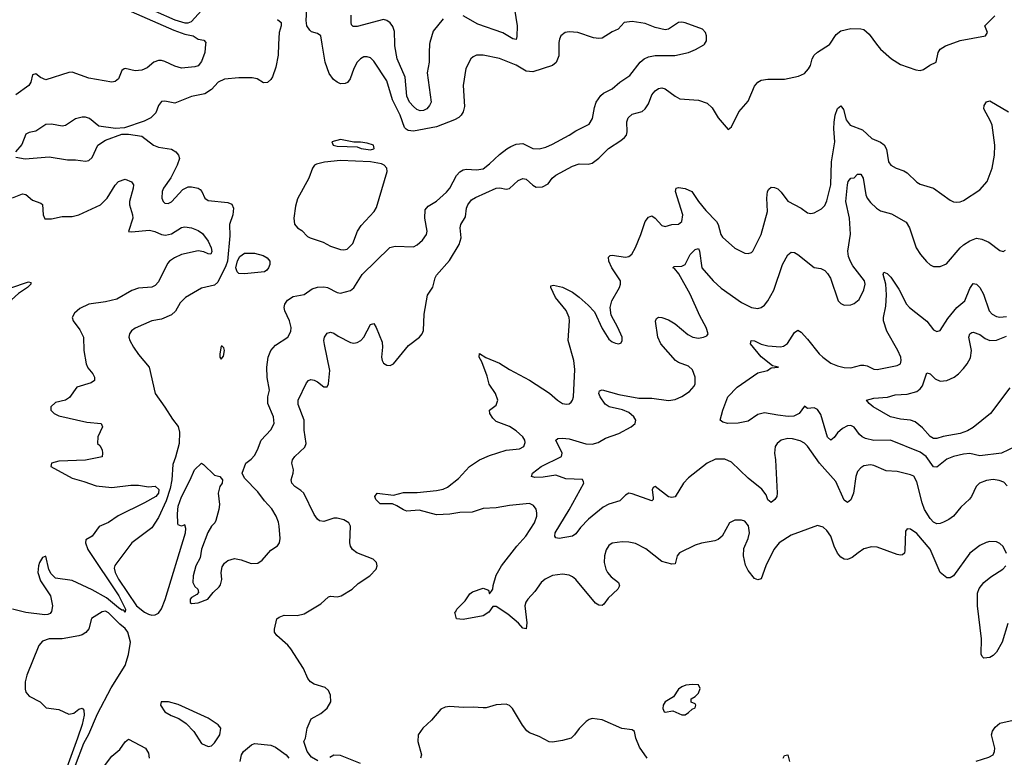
# Model space of a CAD drawing. Header units: inches. Extents: x 1843162 to 1959474, y 907081 to 1016326.
# Tile 185 of 256: x 1861353 to 1867297, y 1005695 to 1010147. Entities that reach past the tile are written whole.
import ezdxf

# ---------------------------------------------------------------- set-up
doc = ezdxf.new("R2010")
doc.units = ezdxf.units.IN
doc.header["$MEASUREMENT"] = 0
doc.layers.add('B8060', color=7, linetype='Continuous')
doc.layers.add('B8061', color=7, linetype='Continuous')

msp = doc.modelspace()

# ---------------------------------------------------------------- linework, layer by layer
at = {"layer": 'B8060', "color": 5}
for points, elevation in [([(1862915.7, 1010000), (1862912.6, 1009932.6), (1862899.2, 1009860.8), (1862878.5, 1009801.5), (1862870, 1009787.1), (1862850, 1009769), (1862825.3, 1009765.3), (1862787.3, 1009790), (1862755.8, 1009795.8), (1862676.1, 1009796.1), (1862590, 1009788.9), (1862550.4, 1009770), (1862510, 1009725.1), (1862470, 1009700.5), (1862390, 1009684), (1862290, 1009643.1), (1862230, 1009655.9), (1862210, 1009652.5), (1862191.7, 1009630), (1862175.8, 1009584.2), (1862144.5, 1009555.5), (1862104.5, 1009535.5), (1861985.3, 1009494.7), (1861931.1, 1009491.1), (1861830, 1009504.5), (1861774.5, 1009550), (1861750, 1009558.3), (1861730, 1009558.9), (1861690, 1009549.6), (1861630, 1009508.4), (1861610, 1009505.4), (1861544.4, 1009515.6), (1861510, 1009514.3), (1861450, 1009475.1), (1861410, 1009466), (1861390, 1009455.6), (1861365.6, 1009394.4), (1861327.8, 1009350)], 740), ([(1861330, 1009318), (1861386.5, 1009306.5), (1861530, 1009319.6), (1861640.6, 1009300.6), (1861690, 1009300.3), (1861750, 1009293), (1861770, 1009297.3), (1861790, 1009316.3), (1861824.7, 1009390), (1861870, 1009419.5), (1861970, 1009456.4), (1862010, 1009456.4), (1862090, 1009444.4), (1862160.5, 1009390), (1862190, 1009378.6), (1862270, 1009365.5), (1862296.5, 1009350), (1862311.7, 1009330), (1862316.9, 1009310), (1862304.4, 1009270), (1862266.4, 1009193.6), (1862220.3, 1009130), (1862213.7, 1009110), (1862210.5, 1009070), (1862219.1, 1009050), (1862230, 1009039.1), (1862250, 1009037.1), (1862270, 1009048.7), (1862338.6, 1009121.4), (1862370, 1009137.6), (1862390, 1009139.2), (1862430, 1009130.2), (1862441.8, 1009121.8), (1862453.1, 1009110), (1862470.3, 1009070), (1862490, 1009055.3), (1862610, 1009043.2), (1862633.4, 1009033.4), (1862644.4, 1009010), (1862639.2, 1008970), (1862619.5, 1008910), (1862622.4, 1008842.4), (1862606.6, 1008690), (1862597.6, 1008662.4), (1862550, 1008563.5), (1862530, 1008543.8), (1862450, 1008526.2), (1862354.4, 1008470), (1862322.5, 1008437.5), (1862293.2, 1008386.8), (1862270, 1008366.2), (1862210, 1008339.7), (1862150, 1008329.7), (1862050, 1008286), (1862028.2, 1008270), (1862014.9, 1008250), (1862012.7, 1008230), (1862018.4, 1008210), (1862039.5, 1008170), (1862070, 1008125.5), (1862134.6, 1008050), (1862170.3, 1007890), (1862230, 1007807.7), (1862274.9, 1007734.9), (1862310, 1007690.7), (1862316.9, 1007656.9), (1862315, 1007590), (1862293.7, 1007506.3), (1862277.2, 1007462.8), (1862271, 1007370), (1862262.2, 1007317.8), (1862237.4, 1007242.6), (1862190, 1007142.2), (1862150, 1007079.7), (1862030, 1006989.6), (1861927.7, 1006852.3), (1861924.3, 1006835.7), (1861929.6, 1006810), (1861950.1, 1006770), (1862058.4, 1006610), (1862106.9, 1006570), (1862130, 1006558.8), (1862150, 1006553), (1862170, 1006554.2), (1862190, 1006564.2), (1862210, 1006590.1), (1862232.2, 1006647.8), (1862354.5, 1007050), (1862355.8, 1007075.8), (1862350, 1007097.2), (1862329.6, 1007089.6), (1862310, 1007097.2), (1862306.8, 1007106.8), (1862304.7, 1007164.7), (1862309.9, 1007210.1), (1862330, 1007267.8), (1862382.9, 1007370), (1862408.1, 1007430), (1862450, 1007470.5), (1862463, 1007463), (1862530, 1007398), (1862562, 1007390), (1862578, 1007370), (1862574.8, 1007350), (1862560.7, 1007330), (1862550.4, 1007290), (1862558.5, 1007221.5), (1862554.8, 1007190), (1862536.4, 1007123.6), (1862530.4, 1007109.6), (1862510, 1007089.6), (1862488.3, 1007051.7), (1862449.6, 1006950.4), (1862442, 1006898), (1862416.4, 1006850), (1862400.9, 1006790), (1862398.4, 1006750), (1862410, 1006726.5), (1862427.6, 1006710), (1862433.4, 1006690), (1862422.8, 1006677.3), (1862390, 1006659.2), (1862381.8, 1006650), (1862382.3, 1006630), (1862390, 1006623.6), (1862430, 1006627), (1862489.2, 1006650), (1862521.2, 1006690), (1862556.3, 1006723.7), (1862564.4, 1006735.6), (1862572.6, 1006767.4), (1862569.6, 1006810.4), (1862575.6, 1006844.4), (1862590, 1006866.8), (1862610, 1006882.8), (1862650, 1006894.8), (1862690, 1006887.3), (1862750, 1006864), (1862790, 1006867.3), (1862815.9, 1006884.1), (1862870, 1006946), (1862909.5, 1006970.5), (1862920.9, 1006990), (1862924.8, 1007015.2), (1862918.9, 1007090), (1862914.7, 1007114.7), (1862900.5, 1007150), (1862874.9, 1007194.9), (1862830, 1007242.9), (1862790, 1007298), (1862710, 1007379), (1862696, 1007410), (1862717.2, 1007470), (1862750, 1007494.9), (1862770, 1007517.1), (1862788, 1007550), (1862810.9, 1007609.1), (1862870, 1007670.5), (1862889.7, 1007710), (1862886, 1007750), (1862851.1, 1007830), (1862851.1, 1007870), (1862860.4, 1007910), (1862847.1, 1007987.1), (1862845.3, 1008050), (1862853.8, 1008110), (1862870, 1008150.3), (1862898, 1008182), (1862971.8, 1008230), (1862990, 1008266), (1862990.9, 1008290), (1862982.3, 1008330), (1862953.5, 1008390), (1862949.9, 1008409.9), (1862954.2, 1008430), (1862970, 1008454.7), (1863003.6, 1008476.4), (1863070, 1008489.2), (1863118.4, 1008521.6), (1863150, 1008532.8), (1863190, 1008535.2), (1863211.6, 1008531.6), (1863270, 1008499.6), (1863290, 1008497.4), (1863350, 1008513.4), (1863370.6, 1008529.4), (1863421.4, 1008610), (1863587.9, 1008772.1), (1863620.7, 1008779.3), (1863730, 1008776.9), (1863752.8, 1008787.2), (1863784.4, 1008815.6), (1863808.6, 1008850), (1863812.5, 1008870), (1863798.3, 1008950), (1863801.2, 1008998.8), (1863818.7, 1009021.3), (1863870, 1009051.5), (1863930, 1009105.5), (1863949.4, 1009130.6), (1863990, 1009206.7), (1864010.7, 1009229.3), (1864030, 1009241.7), (1864050, 1009245.3), (1864110, 1009240.2), (1864150, 1009247.2), (1864190, 1009276.2), (1864250, 1009334), (1864293.1, 1009366.9), (1864317.4, 1009382.6), (1864350, 1009394.9), (1864390, 1009399), (1864450, 1009370.3), (1864490, 1009366.7), (1864530, 1009376.9), (1864570, 1009395.3), (1864670, 1009450.2), (1864710, 1009477.2), (1864790, 1009515.8), (1864811.1, 1009550), (1864822.6, 1009617.4), (1864833.7, 1009650), (1864861.1, 1009690), (1864877, 1009703), (1864930, 1009728.9), (1864975.8, 1009770), (1865036.9, 1009810), (1865099.1, 1009890), (1865123.5, 1009910), (1865150, 1009922.7), (1865190, 1009931.9), (1865308, 1009932), (1865391.3, 1009948.7), (1865433.6, 1009966.4), (1865483.8, 1009996.2), (1865486.2, 1010000)], 740), ([(1862474.9, 1010000), (1862470.1, 1009950.1), (1862450, 1009894.2), (1862430, 1009869.4), (1862410, 1009862.7), (1862330, 1009854.3), (1862290, 1009865.9), (1862230, 1009894.2), (1862210, 1009900.7), (1862190, 1009900.2), (1862163.5, 1009890), (1862123.5, 1009856.5), (1862090, 1009841.7), (1862050, 1009838.7), (1861990, 1009852.1), (1861982.8, 1009850), (1861970, 1009840.9), (1861948.5, 1009790), (1861930, 1009774.3), (1861910, 1009770.9), (1861770, 1009794.8), (1861670, 1009829.8), (1861650, 1009828.8), (1861510, 1009784.5), (1861478.9, 1009798.9), (1861450, 1009821.2), (1861430, 1009814), (1861420.7, 1009770), (1861407.7, 1009750), (1861330, 1009693.5)], 720), ([(1863153.1, 1005673.1), (1863115.5, 1005695.5), (1863088.7, 1005730), (1863068.9, 1005791.1), (1863078, 1005810), (1863089, 1005870), (1863112.7, 1005927.3), (1863170, 1005959.1), (1863210, 1005990.6), (1863231.1, 1006030), (1863229.6, 1006070), (1863217.1, 1006097.1), (1863196.9, 1006116.9), (1863130, 1006135.6), (1863107.6, 1006150), (1863093.3, 1006170), (1863066.3, 1006230), (1862989.8, 1006350), (1862971.7, 1006371.7), (1862905.7, 1006430), (1862891.3, 1006450), (1862891.5, 1006468.5), (1862905.6, 1006530), (1862919.8, 1006540.2), (1862950, 1006552.9), (1863028.4, 1006551.6), (1863070, 1006561.3), (1863170, 1006620.5), (1863217.1, 1006662.9), (1863230, 1006668.4), (1863270, 1006663.1), (1863294.5, 1006670), (1863359.3, 1006710), (1863396.4, 1006743.6), (1863467.3, 1006790), (1863504.5, 1006830), (1863512, 1006850), (1863506.6, 1006870), (1863486.6, 1006890), (1863388.2, 1006928.2), (1863362.6, 1006950), (1863351, 1006970), (1863346.4, 1006990), (1863350.9, 1007090), (1863340.7, 1007110), (1863310, 1007127.8), (1863270, 1007137.6), (1863250, 1007137.4), (1863190, 1007118), (1863162.9, 1007122.9), (1863150, 1007132.2), (1863130, 1007160.5), (1863068.4, 1007288.4), (1863050, 1007306.3), (1863013.7, 1007330), (1862996.8, 1007350), (1862992.8, 1007370), (1863004.5, 1007410), (1863005.3, 1007430), (1862996, 1007470), (1862999.7, 1007490), (1863014.3, 1007510), (1863074, 1007566), (1863081.8, 1007590), (1863070.7, 1007669.3), (1863069.8, 1007730), (1863034.7, 1007825.3), (1863034.5, 1007850), (1863084.8, 1007955.2), (1863097.2, 1007970), (1863110, 1007975.3), (1863131.2, 1007971.2), (1863150, 1007962), (1863190, 1007930.5), (1863210, 1007931), (1863216.9, 1007950), (1863226, 1008030), (1863192.6, 1008187.4), (1863189.8, 1008210.2), (1863194, 1008230), (1863210, 1008254), (1863230, 1008262), (1863250, 1008255.5), (1863276, 1008236), (1863350, 1008199.5), (1863370, 1008195.6), (1863390, 1008198.3), (1863411.6, 1008210), (1863429.7, 1008230), (1863470, 1008307.3), (1863490, 1008314), (1863504.9, 1008290), (1863541.5, 1008201.5), (1863544, 1008170), (1863538, 1008110), (1863541.1, 1008090), (1863550, 1008073.4), (1863570, 1008062.4), (1863590, 1008060.4), (1863610, 1008070.4), (1863699.5, 1008180.5), (1863767, 1008230), (1863782.4, 1008250), (1863790, 1008272), (1863795.8, 1008370), (1863815.3, 1008484.7), (1863847.7, 1008532.3), (1863861.5, 1008590), (1863870, 1008604.4), (1863947, 1008693), (1864005.4, 1008790), (1864018, 1008830), (1864012.6, 1008890), (1864016.9, 1008910), (1864043.5, 1008956.5), (1864049.8, 1009010), (1864057.6, 1009030), (1864081, 1009059), (1864105.2, 1009074.8), (1864230, 1009129.3), (1864252.2, 1009132.2), (1864290, 1009124.2), (1864310, 1009128.7), (1864362.5, 1009177.5), (1864390, 1009189), (1864410, 1009183.6), (1864450, 1009147.4), (1864470, 1009136.9), (1864510, 1009137.8), (1864543, 1009157), (1864567.4, 1009190), (1864590, 1009209.1), (1864690, 1009263.2), (1864730, 1009277.2), (1864785.5, 1009274.5), (1864810, 1009281.5), (1864850, 1009311.7), (1864907.1, 1009370), (1864982.6, 1009417.4), (1865003.9, 1009436.1), (1865015.4, 1009450), (1865020.9, 1009470), (1865017.5, 1009530), (1865026, 1009554), (1865050, 1009576.2), (1865110, 1009594), (1865130, 1009608.9), (1865150, 1009639.5), (1865170, 1009693.4), (1865190, 1009717.8), (1865210, 1009731.5), (1865230, 1009736.5), (1865250, 1009730.3), (1865310, 1009685.3), (1865338.8, 1009670), (1865450, 1009660.9), (1865503, 1009643), (1865534.4, 1009614.4), (1865570, 1009554), (1865630, 1009484.7), (1865650, 1009501), (1865694, 1009590), (1865750, 1009655.3), (1865790, 1009746.4), (1865809.9, 1009770.1), (1865830, 1009781.5), (1865868.8, 1009788.8), (1865970.9, 1009789.1), (1866054.1, 1009805.9), (1866090, 1009821.7), (1866116, 1009850), (1866127.4, 1009870), (1866137.6, 1009910), (1866150, 1009933.4), (1866170, 1009951.5), (1866242.8, 1009997.2), (1866244.6, 1010000)], 720), ([(1864608.4, 1010000), (1864608.7, 1009930), (1864591.1, 1009888.9), (1864569.1, 1009870.9), (1864450, 1009832.2), (1864410, 1009835.6), (1864350, 1009871.7), (1864250, 1009912.4), (1864150, 1009933), (1864110, 1009933.6), (1864090, 1009923.7), (1864076.3, 1009910), (1864046.8, 1009853.2), (1864030.3, 1009749.7), (1864037.8, 1009622.2), (1864031.1, 1009590), (1864019, 1009570), (1864003.7, 1009556.3), (1863977.5, 1009542.5), (1863870, 1009499.5), (1863730, 1009475), (1863698.5, 1009478.5), (1863685.6, 1009485.6), (1863676.9, 1009496.9), (1863650.4, 1009570), (1863603.4, 1009663.4), (1863570, 1009778.7), (1863490, 1009897), (1863470, 1009916.2), (1863450, 1009923.6), (1863430, 1009922.9), (1863410, 1009911.8), (1863390, 1009891.8), (1863370, 1009852.7), (1863347.2, 1009790), (1863332.3, 1009767.7), (1863318.5, 1009761.5), (1863290, 1009760.4), (1863270, 1009769.7), (1863246.8, 1009786.8), (1863221.9, 1009821.9), (1863196.8, 1009890), (1863178.3, 1010000)], 740), ([(1863827.8, 1010000), (1863824, 1009950), (1863825.6, 1009890), (1863813.6, 1009826.4), (1863836.9, 1009650), (1863827.7, 1009630), (1863810, 1009609.8), (1863790, 1009599.3), (1863770, 1009597.8), (1863750, 1009606), (1863730, 1009622.8), (1863707.2, 1009650), (1863690, 1009686), (1863679.9, 1009799.9), (1863631.2, 1009910), (1863617.4, 1009990), (1863617.2, 1010000)], 720), ([(1866526.1, 1010000), (1866548.8, 1009970), (1866615.3, 1009910), (1866670, 1009876.9), (1866763.7, 1009843.7), (1866790, 1009841.3), (1866810, 1009846.3), (1866848.1, 1009871.9), (1866885.6, 1009890), (1866897.8, 1009950), (1866909.8, 1009970), (1866941.5, 1009990), (1866970, 1010000)], 720), ([(1867310, 1006926), (1867290, 1006967.3), (1867270, 1006986.3), (1867250, 1006995.4), (1867210, 1006997.2), (1867187.6, 1006992.4), (1867150, 1006972.6), (1867090, 1006927.6), (1866990, 1006789.7), (1866970, 1006778.9), (1866950, 1006778), (1866910.9, 1006810.9), (1866850, 1006951), (1866770, 1007046.6), (1866730, 1007072.8), (1866710, 1007074), (1866700.6, 1007059.4), (1866697.4, 1006942.6), (1866693.6, 1006926.4), (1866682.8, 1006917.2), (1866670, 1006914.7), (1866650, 1006919.7), (1866530, 1006964.1), (1866494.5, 1006965.5), (1866450, 1006952.2), (1866414.4, 1006930), (1866379.6, 1006900.4), (1866350, 1006888.8), (1866330, 1006890.9), (1866310, 1006903.9), (1866290, 1006927.2), (1866269, 1006970), (1866249, 1007029), (1866224.8, 1007064.8), (1866203.5, 1007083.5), (1866170, 1007093.3), (1866010, 1007034.7), (1865938.9, 1006990), (1865906, 1006950), (1865857, 1006850), (1865830, 1006772.7), (1865810, 1006765.1), (1865790, 1006774), (1865750, 1006822.6), (1865735.2, 1006855.2), (1865721.7, 1006910), (1865725, 1006955), (1865750, 1007015.5), (1865758.5, 1007050), (1865752.1, 1007092.1), (1865730, 1007120.9), (1865710, 1007127), (1865670, 1007127), (1865637.3, 1007110), (1865593.4, 1007030), (1865570.3, 1007009.7), (1865550, 1007000.7), (1865470, 1006987.6), (1865430, 1006975.3), (1865335.3, 1006930), (1865321.5, 1006910), (1865310, 1006862.9), (1865290, 1006860.4), (1865230, 1006877.6), (1865133.6, 1006953.6), (1865070, 1006985.8), (1865030, 1006993.6), (1864990, 1006995.1), (1864930, 1006986.6), (1864910, 1006973.3), (1864893, 1006947), (1864883.5, 1006910), (1864881, 1006870), (1864890.8, 1006830.8), (1864902.2, 1006810), (1864924.2, 1006784.2), (1864968, 1006750), (1864973.4, 1006730), (1864963.1, 1006710), (1864905.2, 1006654.8), (1864880.3, 1006619.7), (1864868.4, 1006611.6), (1864850, 1006614), (1864830, 1006626.2), (1864710, 1006767.2), (1864690, 1006783.5), (1864670, 1006793.8), (1864630, 1006799.8), (1864570, 1006791.5), (1864524.6, 1006770), (1864500.2, 1006750), (1864463.6, 1006696.4), (1864420.8, 1006650), (1864408.9, 1006631.1), (1864403.5, 1006610), (1864414.1, 1006505.9), (1864410, 1006469.3), (1864390, 1006474.5), (1864363.9, 1006503.9), (1864299.4, 1006559.4), (1864230, 1006605.2), (1864210, 1006604.7), (1864185.8, 1006570), (1864150, 1006548.7), (1864030, 1006526.5), (1863989, 1006530), (1863979, 1006570), (1863985.6, 1006574.4), (1863992, 1006590), (1864041.6, 1006638.4), (1864070, 1006681.1), (1864086, 1006694), (1864150, 1006715.6), (1864183.9, 1006703.9), (1864190, 1006682), (1864202, 1006698), (1864209.5, 1006710.5), (1864211.2, 1006731.2), (1864230, 1006794.4), (1864260.7, 1006850), (1864353.7, 1006970), (1864408.5, 1007030), (1864461.5, 1007110), (1864474.4, 1007150), (1864474, 1007170), (1864470, 1007192.7), (1864455.4, 1007215.4), (1864430, 1007226.4), (1864310, 1007215.4), (1864230, 1007200.4), (1864150, 1007196.9), (1864084.8, 1007175.2), (1864010, 1007173), (1863950, 1007163.2), (1863870, 1007157.8), (1863765.6, 1007185.6), (1863690, 1007181.5), (1863670, 1007187.8), (1863630, 1007213.6), (1863604.3, 1007224.3), (1863530, 1007225), (1863504, 1007250), (1863496.3, 1007270), (1863511.4, 1007288.6), (1863610, 1007277.3), (1863670, 1007292.4), (1863753.5, 1007293.5), (1863870, 1007304.4), (1863910, 1007312.8), (1863935, 1007325), (1864002.9, 1007377.1), (1864067.7, 1007450), (1864128.4, 1007490), (1864190, 1007516.8), (1864290, 1007548.6), (1864370, 1007557.4), (1864395.6, 1007570), (1864404.9, 1007595.1), (1864403.5, 1007610), (1864390.8, 1007630), (1864350, 1007665.3), (1864310, 1007690.7), (1864230, 1007722.7), (1864210, 1007742), (1864191.3, 1007770), (1864189.6, 1007790), (1864230, 1007821.3), (1864238.9, 1007850), (1864225, 1007890), (1864187.5, 1007947.5), (1864176, 1007996), (1864142.2, 1008082.2), (1864126.4, 1008110), (1864128.5, 1008131.5), (1864167.8, 1008107.8), (1864250, 1008074), (1864310, 1008036.1), (1864430, 1007971.4), (1864551.9, 1007891.9), (1864599.3, 1007850), (1864630, 1007830.4), (1864653.9, 1007826.1), (1864670, 1007828.5), (1864682.3, 1007837.7), (1864691.3, 1007850), (1864696.9, 1007870), (1864705.2, 1008034.8), (1864697.9, 1008090), (1864664.3, 1008210), (1864672.9, 1008330), (1864670.6, 1008350), (1864652.8, 1008392.8), (1864587.2, 1008470), (1864559, 1008530), (1864560.2, 1008539.8), (1864575.3, 1008544.7), (1864630, 1008531.8), (1864690, 1008503.1), (1864730, 1008472.9), (1864784.7, 1008424.7), (1864823, 1008383), (1864870, 1008284), (1864910, 1008219.1), (1864930, 1008203), (1864950, 1008194), (1864970, 1008191), (1864983.1, 1008196.9), (1864989.2, 1008210.8), (1864989.3, 1008230), (1864964.2, 1008290), (1864924.2, 1008364.2), (1864918.2, 1008410), (1864927.6, 1008450), (1864973.7, 1008530), (1864981, 1008550), (1864980.4, 1008570), (1864927.5, 1008650), (1864909.8, 1008690), (1864907.1, 1008712.9), (1864917, 1008723), (1864930, 1008724.9), (1865010, 1008714.5), (1865030, 1008718.2), (1865047.5, 1008732.5), (1865070, 1008771.8), (1865103.2, 1008850), (1865128.4, 1008930), (1865150, 1008956), (1865170, 1008962.6), (1865190, 1008948.7), (1865230, 1008904.9), (1865250, 1008899.3), (1865290, 1008910.4), (1865330, 1008913.7), (1865349.6, 1008930), (1865356.8, 1008970), (1865312.1, 1009110), (1865317, 1009130), (1865330, 1009135.2), (1865370, 1009128.7), (1865410.2, 1009110), (1865450, 1009050.3), (1865495.6, 1008995.6), (1865560.4, 1008930), (1865570.4, 1008910), (1865585.7, 1008850), (1865595.4, 1008835.4), (1865670, 1008768.2), (1865730, 1008737.1), (1865750, 1008735.5), (1865770, 1008742), (1865779.3, 1008750), (1865830, 1008850.6), (1865866.9, 1008990), (1865862.9, 1009070), (1865868.1, 1009110), (1865875.8, 1009124.2), (1865890, 1009135.8), (1865910, 1009134.9), (1865930, 1009126), (1865950, 1009107), (1865990, 1009052.6), (1866070.2, 1009010.2), (1866110, 1008980.7), (1866130, 1008977.3), (1866150, 1008982), (1866193.9, 1009006.1), (1866214, 1009026), (1866226.4, 1009053.6), (1866249.1, 1009150), (1866254.4, 1009290), (1866274.5, 1009410), (1866268.7, 1009488.7), (1866270.8, 1009529.2), (1866276.7, 1009570), (1866290, 1009610.3), (1866310, 1009627), (1866325.5, 1009605.5), (1866342, 1009542), (1866367, 1009510), (1866441.5, 1009481.5), (1866497.6, 1009430), (1866550, 1009407.8), (1866572.8, 1009392.8), (1866585.5, 1009365.5), (1866597.6, 1009290), (1866613, 1009270), (1866644, 1009250), (1866690, 1009235.6), (1866710, 1009222.8), (1866770, 1009165.5), (1866790, 1009154.9), (1866870, 1009130.3), (1866970, 1009058.4), (1866990, 1009048.5), (1867010, 1009045.3), (1867030, 1009047.4), (1867050, 1009056.5), (1867150, 1009120.3), (1867193.7, 1009170), (1867224.4, 1009250), (1867237.8, 1009330), (1867240.2, 1009390), (1867223.2, 1009510), (1867214.6, 1009534.6), (1867173.2, 1009610), (1867175.5, 1009630), (1867190, 1009651.3), (1867210, 1009657.6), (1867322.8, 1009590)], 680), ([(1867314.2, 1007334.2), (1867295.1, 1007355.1), (1867266.5, 1007366.5), (1867230, 1007371.1), (1867190, 1007366), (1867147.7, 1007350), (1867126.4, 1007330), (1867099.5, 1007270), (1867087, 1007253), (1867035.6, 1007204.4), (1866990.3, 1007150), (1866963, 1007130), (1866930, 1007113.7), (1866910, 1007106.2), (1866890, 1007105.1), (1866870, 1007115.1), (1866850, 1007136.4), (1866815.9, 1007190), (1866801.2, 1007230), (1866770, 1007358.4), (1866750, 1007390.9), (1866730, 1007400.8), (1866650, 1007419.8), (1866583.7, 1007423.7), (1866510, 1007456.4), (1866490, 1007461), (1866450, 1007454.3), (1866430, 1007441.6), (1866410, 1007419.3), (1866400.8, 1007390), (1866386, 1007290), (1866370, 1007249.2), (1866350, 1007232.3), (1866330, 1007247), (1866279.1, 1007359.1), (1866182, 1007470), (1866110, 1007572.8), (1866090, 1007591.1), (1866064.9, 1007604.9), (1866017.8, 1007617.8), (1865990, 1007619.3), (1865950.6, 1007610), (1865924.9, 1007590), (1865913.7, 1007570), (1865910.3, 1007530), (1865916.5, 1007490), (1865925.7, 1007290), (1865923.1, 1007270), (1865912.7, 1007250), (1865890, 1007232), (1865870, 1007249.5), (1865858.5, 1007278.5), (1865833.6, 1007313.6), (1865750, 1007380.3), (1865650, 1007477.2), (1865610, 1007494.3), (1865553.7, 1007493.7), (1865502.4, 1007470), (1865390, 1007382.4), (1865361.1, 1007350), (1865310, 1007267), (1865290, 1007262.4), (1865270, 1007266.9), (1865190, 1007329.3), (1865177.3, 1007322.7), (1865170.7, 1007310), (1865176.7, 1007263.3), (1865176.3, 1007250), (1865170, 1007242.7), (1865050, 1007285.1), (1865030, 1007288.3), (1865010, 1007276.9), (1864976.9, 1007243.1), (1864910, 1007222), (1864875.9, 1007204.1), (1864787.7, 1007132.3), (1864738.3, 1007081.7), (1864710, 1007043), (1864690.5, 1007030), (1864610, 1007016.3), (1864590, 1007019.3), (1864583.6, 1007030), (1864585.1, 1007050), (1864670.4, 1007189.6), (1864758.7, 1007350), (1864757.7, 1007357.7), (1864750, 1007371.2), (1864650, 1007375.1), (1864590, 1007398.4), (1864514.1, 1007385.9), (1864463.3, 1007383.3), (1864443.7, 1007390), (1864449.6, 1007410), (1864500.5, 1007450), (1864623, 1007510), (1864627.1, 1007530), (1864589.7, 1007610), (1864601.1, 1007618.9), (1864630, 1007620.9), (1864670, 1007616.2), (1864770, 1007587.7), (1864810, 1007584.3), (1864844.5, 1007595.5), (1864890, 1007621.6), (1864970, 1007648.8), (1865045.1, 1007690), (1865068.4, 1007710), (1865071.8, 1007730), (1865060.3, 1007750), (1865030, 1007776.2), (1864993.1, 1007793.1), (1864911.2, 1007811.2), (1864886.9, 1007826.9), (1864856.8, 1007870), (1864849.9, 1007890), (1864853.3, 1007906.7), (1864870, 1007913.4), (1864970, 1007884.6), (1865090, 1007863.2), (1865170, 1007863.2), (1865270, 1007847.8), (1865310, 1007854.3), (1865350, 1007872.8), (1865397.5, 1007902.5), (1865425.5, 1007934.5), (1865430.7, 1007950), (1865430.6, 1007989.4), (1865414.6, 1008034.6), (1865390, 1008055.6), (1865330, 1008078.4), (1865312.9, 1008090), (1865224.1, 1008190), (1865205.5, 1008230), (1865191.6, 1008328.4), (1865196.6, 1008343.4), (1865210, 1008352.4), (1865230, 1008350.3), (1865270, 1008334.9), (1865310, 1008311.3), (1865386.9, 1008246.9), (1865416, 1008230), (1865450, 1008225.5), (1865482, 1008230), (1865500.5, 1008239.5), (1865509.6, 1008250), (1865498.2, 1008290), (1865459.6, 1008359.6), (1865401, 1008490), (1865333.1, 1008613.1), (1865306.1, 1008646.1), (1865296, 1008650), (1865303.3, 1008656.7), (1865350, 1008658.8), (1865370, 1008669.1), (1865399.8, 1008730), (1865430, 1008760.2), (1865450, 1008766), (1865456.5, 1008750), (1865472.1, 1008650), (1865539, 1008570), (1865586.9, 1008526.9), (1865710, 1008439.6), (1865770, 1008409.1), (1865810, 1008403.1), (1865829.2, 1008410), (1865850, 1008424.4), (1865870, 1008450.4), (1865905.4, 1008514.6), (1865957.2, 1008670), (1865990, 1008728.4), (1866010, 1008744.4), (1866030, 1008742), (1866050, 1008728.9), (1866150, 1008652.2), (1866190, 1008644.4), (1866212.7, 1008632.7), (1866230, 1008615.5), (1866247.9, 1008587.9), (1866294, 1008450), (1866310, 1008434), (1866330, 1008424.9), (1866370, 1008426.4), (1866390, 1008434), (1866421.5, 1008458.5), (1866450, 1008517.3), (1866457.2, 1008550), (1866452.3, 1008570), (1866439.7, 1008590), (1866382.4, 1008662.4), (1866367.6, 1008687.6), (1866357, 1008717), (1866351.9, 1008750), (1866368.2, 1008851.8), (1866362.3, 1008950), (1866341.2, 1009050), (1866350, 1009151), (1866355.4, 1009170), (1866369.8, 1009190.2), (1866390, 1009192.4), (1866410, 1009215.5), (1866430, 1009214), (1866444.2, 1009190), (1866460.2, 1009090), (1866469.6, 1009069.6), (1866490, 1009043.2), (1866524.9, 1009010), (1866550, 1008994.2), (1866615.6, 1008975.6), (1866705.1, 1008925.1), (1866724.4, 1008890), (1866765.7, 1008770), (1866792, 1008730), (1866827.3, 1008687.3), (1866850, 1008668.2), (1866870, 1008657.1), (1866910, 1008657), (1866947.2, 1008672.8), (1867030, 1008770.2), (1867050, 1008787.8), (1867090, 1008813.1), (1867130, 1008828.2), (1867162, 1008822), (1867203.7, 1008803.7), (1867270, 1008753.4), (1867290, 1008747.3), (1867303.7, 1008756.3)], 660), ([(1861310, 1009071.3), (1861370, 1009096.5), (1861390, 1009091.1), (1861430, 1009057.7), (1861480, 1009040), (1861490, 1009032.4), (1861495, 1008970), (1861505.6, 1008945.6), (1861545.1, 1008945.1), (1861610, 1008958.4), (1861670, 1008958.4), (1861710, 1008969.2), (1861840.9, 1009030), (1861880.2, 1009070), (1861930, 1009148.9), (1861950, 1009170.3), (1861990, 1009184.9), (1862028.3, 1009168.3), (1862039.3, 1009150), (1862039, 1009130), (1862015.3, 1009050), (1862015.9, 1009030), (1862034, 1008970), (1862035.3, 1008950), (1862009.1, 1008869.1), (1862027.1, 1008867.1), (1862137.3, 1008877.3), (1862168.7, 1008868.7), (1862208.7, 1008850), (1862232.9, 1008847.1), (1862270, 1008855.1), (1862330, 1008893.4), (1862350, 1008896.5), (1862390, 1008890.2), (1862430, 1008875.5), (1862455.6, 1008855.6), (1862490.3, 1008810), (1862508.9, 1008770), (1862512.6, 1008747.4), (1862507.5, 1008732.5), (1862490, 1008733), (1862465.4, 1008745.4), (1862430, 1008752.3), (1862330, 1008730.6), (1862287, 1008710), (1862257.6, 1008690), (1862245.2, 1008674.8), (1862190, 1008565.1), (1862170, 1008542.2), (1862150, 1008532), (1862070, 1008526.6), (1862030, 1008512.2), (1861938.8, 1008461.2), (1861870, 1008444.4), (1861769.5, 1008430.5), (1861716.3, 1008403.7), (1861683.7, 1008376.3), (1861670.4, 1008350), (1861675.8, 1008330), (1861715.5, 1008275.5), (1861737.2, 1008230), (1861739.7, 1008150), (1861754.9, 1008070), (1861765.2, 1008045.2), (1861794.9, 1008010), (1861805.5, 1007990), (1861804, 1007970), (1861784.9, 1007955.1), (1861698, 1007930), (1861653.8, 1007866.2), (1861629, 1007851), (1861570, 1007836.3), (1861541.3, 1007810), (1861541.7, 1007790), (1861560.3, 1007770), (1861590, 1007755.4), (1861758.7, 1007718.7), (1861844.7, 1007710), (1861852, 1007690), (1861824.7, 1007630), (1861822, 1007590), (1861836.9, 1007576.9), (1861851.3, 1007551.3), (1861852, 1007530), (1861850, 1007509.3), (1861750, 1007488.1), (1861590, 1007482.2), (1861544.7, 1007470), (1861540.7, 1007450), (1861670, 1007379.1), (1861740.4, 1007360.4), (1861813.9, 1007333.9), (1861910, 1007323.3), (1862023.3, 1007336.7), (1862070, 1007336.8), (1862130, 1007326.8), (1862170, 1007330.7), (1862192.1, 1007312.1), (1862191, 1007290), (1862175.3, 1007270), (1862105.8, 1007230), (1861947.6, 1007152.4), (1861890, 1007112.4), (1861832.8, 1007087.2), (1861790.3, 1007030), (1861753, 1007007), (1861749.5, 1006990), (1861764.9, 1006950), (1861951, 1006670), (1861992.2, 1006590), (1861990.6, 1006570), (1861982, 1006582), (1861970, 1006583.5), (1861950, 1006597.7), (1861877.7, 1006657.7), (1861790, 1006706.6), (1861670, 1006762.4), (1861570, 1006776), (1861542.6, 1006802.6), (1861528.6, 1006828.6), (1861510, 1006909.4), (1861490, 1006901.6), (1861472.9, 1006870), (1861465.6, 1006850), (1861463.2, 1006810), (1861479.5, 1006759.5), (1861539.6, 1006670), (1861550.2, 1006609.8), (1861544.8, 1006575.2), (1861536.4, 1006563.6), (1861523.1, 1006556.9), (1861504.6, 1006555.4), (1861390, 1006569.9), (1861310.3, 1006589.7)], 720), ([(1867364.9, 1007570), (1867280.5, 1007530), (1867150, 1007513.8), (1867090, 1007527.7), (1867050, 1007524.7), (1866990.5, 1007510), (1866950, 1007494.4), (1866890, 1007446.2), (1866870, 1007448.5), (1866824.5, 1007510), (1866790, 1007537.4), (1866610, 1007609), (1866510, 1007606.7), (1866459.3, 1007619.3), (1866438.7, 1007630), (1866423.9, 1007643.9), (1866390, 1007688), (1866370, 1007696.9), (1866350, 1007695.8), (1866319.5, 1007680.5), (1866290, 1007653.3), (1866270, 1007625.6), (1866250, 1007609.6), (1866230, 1007626.6), (1866190, 1007764.7), (1866170, 1007793.5), (1866150, 1007803.5), (1866110, 1007800.4), (1866090, 1007814.7), (1866058.4, 1007770), (1866026.8, 1007753.3), (1865992.1, 1007752.1), (1865930, 1007759.2), (1865850, 1007774.2), (1865810, 1007764.1), (1865750, 1007723.1), (1865691.4, 1007711.4), (1865628.8, 1007708.8), (1865598.4, 1007718.4), (1865581.2, 1007730), (1865596.9, 1007790), (1865627.2, 1007870), (1865684.2, 1007930), (1865810, 1008014.8), (1865867, 1008030), (1865890, 1008044.9), (1865933.2, 1008050), (1865896.9, 1008056.9), (1865830, 1008112.4), (1865765.1, 1008190), (1865768.8, 1008211.2), (1865790, 1008208.5), (1865829.2, 1008189.2), (1865870, 1008179.2), (1865946.5, 1008173.5), (1865963.8, 1008176.2), (1865988.2, 1008191.8), (1866030, 1008259.1), (1866050, 1008273.4), (1866070, 1008260.7), (1866110, 1008218.7), (1866180.2, 1008130), (1866201.2, 1008110), (1866250, 1008074), (1866290, 1008058.7), (1866330, 1008047.8), (1866370, 1008046.2), (1866430, 1008061.5), (1866450, 1008061.8), (1866470, 1008058.3), (1866510, 1008037.4), (1866530, 1008034.9), (1866650, 1008059.1), (1866669.6, 1008070), (1866674.6, 1008090), (1866671.8, 1008110), (1866653.9, 1008150), (1866587, 1008267), (1866568.8, 1008328.8), (1866568.6, 1008350), (1866582.7, 1008417.3), (1866585.5, 1008485.5), (1866582, 1008550), (1866565.6, 1008610), (1866570, 1008624), (1866590, 1008615.8), (1866612.1, 1008592.1), (1866661.4, 1008521.4), (1866707.6, 1008430), (1866724.6, 1008410), (1866830, 1008327.6), (1866870, 1008275.8), (1866890, 1008265.3), (1866910, 1008270.4), (1866956.6, 1008343.4), (1867010, 1008409.2), (1867058.4, 1008450), (1867090, 1008524.9), (1867110, 1008554.6), (1867130, 1008551.5), (1867150, 1008531.3), (1867172.5, 1008490), (1867205.1, 1008390), (1867223.9, 1008370), (1867250, 1008355.8), (1867270, 1008350.9), (1867310, 1008355.8)], 640), ([(1867330, 1007924.4), (1867213.6, 1007770), (1867110, 1007685.6), (1867075.1, 1007664.9), (1867030.4, 1007650), (1866927.8, 1007632.2), (1866890, 1007619), (1866870, 1007618.8), (1866850, 1007631), (1866803.7, 1007683.7), (1866759.1, 1007719.1), (1866730, 1007729.9), (1866670, 1007736.4), (1866609.7, 1007750), (1866505.6, 1007810), (1866481, 1007830), (1866465.2, 1007850), (1866510, 1007862.1), (1866591.1, 1007868.9), (1866638, 1007882), (1866710, 1007887.2), (1866770, 1007903.2), (1866790, 1007918.8), (1866802.8, 1007937.2), (1866830, 1008014.9), (1866850, 1008009.1), (1866880.3, 1007980.3), (1866910, 1007965.9), (1866950, 1007968.3), (1866994, 1007990), (1867020.8, 1008010), (1867050, 1008041.3), (1867072.3, 1008070), (1867092.9, 1008107.1), (1867098.6, 1008150), (1867083.1, 1008230), (1867088.9, 1008251.1), (1867101.5, 1008258.5), (1867110, 1008261.1), (1867150, 1008247.9), (1867182.5, 1008222.5), (1867210.1, 1008210.1), (1867250, 1008212.2), (1867310, 1008236.3)], 620), ([(1867317.8, 1006502.2), (1867283.6, 1006390), (1867250, 1006328.9), (1867230, 1006308.9), (1867210, 1006297.2), (1867174, 1006294), (1867162.6, 1006302.6), (1867156.6, 1006316.6), (1867160.4, 1006410), (1867134.6, 1006610), (1867134.8, 1006685.2), (1867145.3, 1006714.7), (1867173.7, 1006750), (1867215.7, 1006784.3), (1867287.8, 1006830), (1867307.1, 1006850)], 680), ([(1861690, 1005647.5), (1861740.4, 1005779.6), (1861770, 1005833.6), (1861823.5, 1005956.5), (1861905.1, 1006114.9), (1861990, 1006248.9), (1862010, 1006315.5), (1862021.6, 1006390), (1862005.9, 1006450), (1861990, 1006473.1), (1861957.8, 1006497.8), (1861890, 1006566.7), (1861870, 1006577.2), (1861850, 1006573.6), (1861786.5, 1006533.5), (1861770, 1006469.4), (1861752.4, 1006447.6), (1861730, 1006434.3), (1861710, 1006427.1), (1861609.4, 1006410.6), (1861530, 1006409.1), (1861490, 1006396.5), (1861468.6, 1006370), (1861396.1, 1006190), (1861386.4, 1006150), (1861385.5, 1006105.5), (1861390, 1006088), (1861410, 1006063.1), (1861477.3, 1006030), (1861513.2, 1005993.2), (1861590, 1005983.6), (1861650, 1005955.5), (1861679.6, 1005960.4), (1861710, 1005986), (1861730.6, 1005990.6), (1861739.8, 1005979.8), (1861743, 1005950), (1861730, 1005893.2), (1861701.1, 1005810), (1861614, 1005566)], 740), ([(1865140.5, 1005690), (1865095.2, 1005755.2), (1865072, 1005810), (1865064, 1005850), (1865050, 1005861.2), (1864988.3, 1005868.3), (1864870, 1005920.4), (1864810, 1005929.6), (1864790, 1005923.6), (1864773, 1005910), (1864730, 1005869.5), (1864703.1, 1005830), (1864682, 1005810), (1864630, 1005795.6), (1864570, 1005786.6), (1864550, 1005787.9), (1864490, 1005821), (1864430, 1005842.4), (1864414.5, 1005854.5), (1864388.5, 1005888.5), (1864328.3, 1005990), (1864310, 1006008.3), (1864290, 1006015.6), (1864229.2, 1006010.8), (1864170, 1005994), (1864150, 1005992.6), (1864090, 1005996.8), (1864030, 1005995.1), (1863950, 1006002.2), (1863922, 1005998), (1863894.7, 1005985.3), (1863840, 1005920), (1863786.7, 1005870), (1863758, 1005830), (1863756.4, 1005790), (1863778, 1005710), (1863772.7, 1005690)], 720), ([(1867127.5, 1005672.5), (1867204.4, 1005695.6), (1867229.8, 1005710.2), (1867238.8, 1005730), (1867239.4, 1005750), (1867220.7, 1005830), (1867226.5, 1005853.5), (1867242.3, 1005877.7), (1867270, 1005900.2), (1867350, 1005918.7)], 680), ([(1861853.7, 1005626.3), (1861910, 1005701.2), (1861957.6, 1005742.4), (1861990, 1005788.5), (1862010, 1005804.4), (1862112, 1005750), (1862130, 1005718.8), (1862135.6, 1005690)], 720), ([(1862684, 1005670), (1862691.2, 1005708.8), (1862703.6, 1005730), (1862752.7, 1005770), (1862770, 1005778.7), (1862870, 1005768.8), (1862896.7, 1005756.7), (1862960.7, 1005710), (1862977.3, 1005690)], 720), ([(1863410, 1005657.7), (1863290, 1005706), (1863250, 1005707.2), (1863225.5, 1005694.5)], 720), ([(1865962.3, 1005690), (1865970, 1005705.5), (1865990, 1005710.3), (1865999.6, 1005670)], 680)]:
    msp.add_lwpolyline(points, dxfattribs=dict(at, elevation=elevation))
for points, elevation in [([(1863290, 1009423.7), (1863238, 1009410), (1863246, 1009390), (1863270, 1009384.2), (1863390, 1009378.8), (1863414, 1009370), (1863470, 1009362), (1863490, 1009367.3), (1863493.2, 1009370), (1863488.7, 1009390), (1863450, 1009402.7), (1863411.3, 1009408.7), (1863370, 1009408.7)], 760), ([(1863290, 1009296.5), (1863192.9, 1009287.1), (1863144.8, 1009275.2), (1863133.7, 1009270), (1863120.3, 1009250), (1863099.5, 1009190), (1863030, 1009066), (1863018.1, 1009021.9), (1863008.4, 1008950), (1863012.4, 1008912.4), (1863030, 1008890.4), (1863055.4, 1008875.4), (1863090, 1008838.4), (1863106.8, 1008830), (1863185.1, 1008805.1), (1863230, 1008781.1), (1863290, 1008759.1), (1863310, 1008757.3), (1863330, 1008762.8), (1863364.5, 1008795.5), (1863392.9, 1008870), (1863414.8, 1008905.2), (1863493.3, 1008990), (1863506.3, 1009013.7), (1863571.5, 1009230), (1863569.5, 1009250), (1863552.7, 1009270), (1863537.4, 1009277.4), (1863470, 1009288.9)], 760), ([(1862710, 1008612.6), (1862675.2, 1008615.2), (1862664.9, 1008624.9), (1862658.3, 1008650), (1862667.5, 1008692.5), (1862682.1, 1008717.9), (1862710, 1008737.7), (1862770, 1008738.7), (1862823.4, 1008723.4), (1862847.8, 1008710), (1862863.2, 1008690), (1862863.5, 1008670), (1862855.9, 1008650), (1862845.1, 1008634.9), (1862830, 1008625)], 740), ([(1861250, 1008520.8), (1861293.1, 1008526.9), (1861405.2, 1008565.2), (1861419.9, 1008559.9), (1861420.3, 1008550), (1861399.1, 1008530), (1861345.5, 1008494.5), (1861303, 1008457), (1861270, 1008409.1), (1861250, 1008395.2), (1861201.3, 1008378.7), (1861164.7, 1008355.3), (1861130, 1008325.1), (1861110, 1008331.5), (1861086.5, 1008370), (1861075.4, 1008395.4), (1861073.3, 1008430), (1861083.4, 1008476.6), (1861123.5, 1008530), (1861150, 1008602.4), (1861170, 1008614.3), (1861190, 1008607.2), (1861210, 1008581.6), (1861230, 1008538.4)], 680), ([(1862576, 1008176), (1862570, 1008176), (1862560.8, 1008130), (1862560.5, 1008110), (1862570, 1008097.3), (1862583.6, 1008116.4), (1862589.5, 1008149.5), (1862586.3, 1008166.3)], 760), ([(1865413.8, 1006133.8), (1865374, 1006130), (1865350, 1006119.5), (1865330, 1006105.2), (1865299.8, 1006060.2), (1865250, 1006029), (1865237.3, 1006010), (1865236, 1005990), (1865244.7, 1005970), (1865250, 1005967.3), (1865295.3, 1005975.3), (1865350, 1005952), (1865370, 1005952), (1865390, 1005966), (1865413.6, 1005986.4), (1865430, 1005994), (1865435.3, 1006010), (1865430, 1006018), (1865407.3, 1006027.3), (1865407.3, 1006047.3), (1865430, 1006061), (1865450, 1006081), (1865460.9, 1006110), (1865451.5, 1006131.5)], 720), ([(1862206.8, 1006030), (1862203.1, 1006010), (1862230.2, 1005970.2), (1862267.2, 1005947.2), (1862313, 1005930), (1862358.7, 1005898.7), (1862404.2, 1005850), (1862450, 1005779.1), (1862490, 1005760.7), (1862510, 1005764.9), (1862530, 1005782), (1862560.5, 1005830), (1862568.2, 1005870), (1862552, 1005890), (1862490, 1005930.4), (1862310, 1006012.7), (1862251.3, 1006028.7)], 740)]:
    msp.add_lwpolyline(points, close=True, dxfattribs=dict(at, elevation=elevation))
at = {"layer": 'B8061', "color": 5}
for points, elevation in [([(1861930, 1010239.8), (1862284.5, 1010084.5), (1862350, 1010060.5), (1862399.3, 1010050), (1862430, 1010030.3), (1862464, 1010024), (1862475.9, 1010010), (1862474.9, 1010000)], 720), ([(1862051.5, 1010250), (1862290, 1010147.1), (1862350, 1010129.2), (1862370, 1010128.6), (1862390, 1010136.8), (1862510, 1010270.1)], 740), ([(1863178.3, 1010000), (1863170, 1010049), (1863150, 1010062.9), (1863114.5, 1010074.5), (1863104, 1010084), (1863086.3, 1010110), (1863083.3, 1010143.3), (1863087.4, 1010210)], 740), ([(1863617.2, 1010000), (1863615.7, 1010075.7), (1863605.9, 1010105.9), (1863590, 1010129), (1863570, 1010143.2), (1863550, 1010149.2), (1863390, 1010106.1), (1863365.5, 1010105.5), (1863356.4, 1010116.4), (1863353.8, 1010130), (1863353.6, 1010173.6)], 720), ([(1864339.7, 1010210), (1864355.3, 1010110), (1864354.8, 1010045.2), (1864350, 1010028.4), (1864330, 1010030.8), (1864270, 1010066.9), (1864119.7, 1010119.7), (1864030, 1010170.8)], 720), ([(1866970, 1010000), (1867030, 1010021.1), (1867184, 1010050), (1867195.1, 1010070), (1867179.5, 1010110), (1867239.2, 1010170)], 720), ([(1862910, 1010148.4), (1862931.5, 1010130), (1862931.3, 1010110), (1862919, 1010070), (1862915.7, 1010000)], 740), ([(1863910, 1010153.1), (1863850, 1010078.7), (1863828.6, 1010010), (1863827.8, 1010000)], 720), ([(1865486.2, 1010000), (1865499.5, 1010020.5), (1865499.8, 1010050), (1865492.8, 1010070), (1865475.4, 1010090), (1865370, 1010128.6), (1865350, 1010132.8), (1865330, 1010129.8), (1865270, 1010089.7), (1865250, 1010085.1), (1865190, 1010099.7), (1865130, 1010124), (1865050, 1010136.3), (1865002.8, 1010130), (1864966.8, 1010090), (1864930, 1010074.3), (1864870, 1010036.4), (1864850, 1010032.9), (1864817.1, 1010037.1), (1864722, 1010070), (1864670, 1010074), (1864646, 1010070), (1864620.5, 1010050), (1864612.7, 1010030), (1864608.4, 1010010), (1864608.4, 1010000)], 740), ([(1866244.6, 1010000), (1866282.3, 1010057.7), (1866310, 1010079.3), (1866370, 1010093.7), (1866430, 1010092.8), (1866450, 1010087.2), (1866480.4, 1010060.4), (1866526.1, 1010000)], 720)]:
    msp.add_lwpolyline(points, dxfattribs=dict(at, elevation=elevation))

doc.saveas('drawing.dxf')
